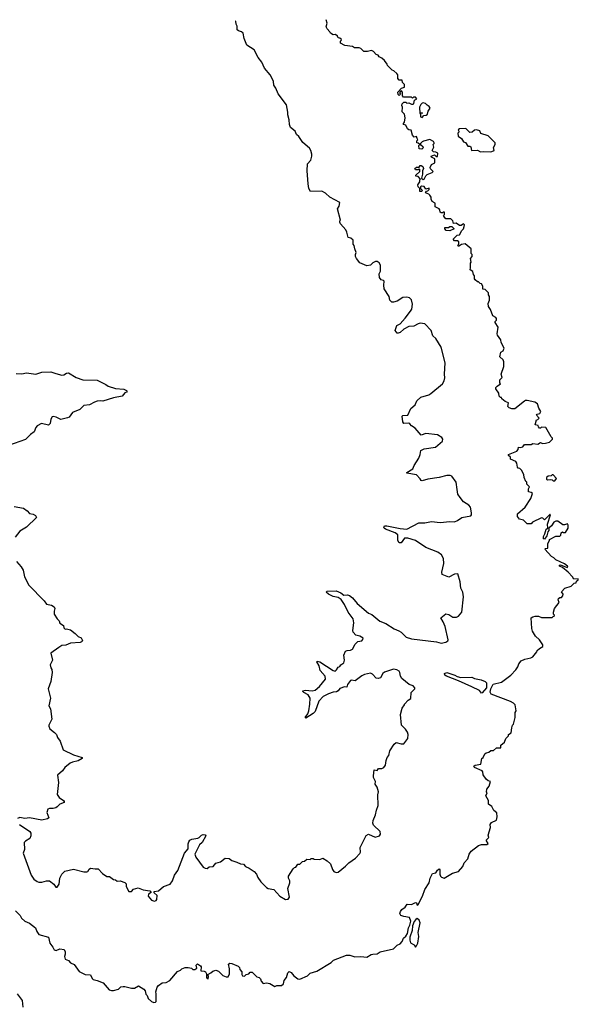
# Model space of a CAD drawing. Extents: x 2528705 to 2678277, y 911730 to 1023331.
# Tile 140 of 241: x 2588263 to 2594110, y 1012705 to 1023001. Entities that reach past the tile are written whole.
import ezdxf

# ---------------------------------------------------------------- set-up
doc = ezdxf.new("R2010")
doc.units = 0

msp = doc.modelspace()

# ---------------------------------------------------------------- linework, layer by layer
at = {"layer": '0CON20XD'}
for points in [[(2588735, 1014098), (2588825, 1014117), (2588935, 1014090), (2588965, 1014090), (2588976, 1014094), (2588991, 1014119), (2589005, 1014128), (2589055, 1014120), (2589085, 1014122), (2589131, 1014071), (2589175, 1014040), (2589205, 1014042), (2589245, 1014010), (2589265, 1014008), (2589285, 1013992), (2589315, 1013997), (2589365, 1013980), (2589378, 1013965), (2589378, 1013935), (2589405, 1013883), (2589435, 1013883), (2589453, 1013907), (2589505, 1013922), (2589555, 1013903), (2589625, 1013892), (2589640, 1013875), (2589610, 1013855), (2589608, 1013835), (2589644, 1013794), (2589675, 1013783), (2589691, 1013789), (2589700, 1013800), (2589704, 1013844), (2589671, 1013871), (2589670, 1013885), (2589715, 1013893), (2589768, 1013935), (2589839, 1013961), (2589862, 1013995), (2589884, 1014055), (2589920, 1014105), (2589990, 1014285), (2590028, 1014332), (2590026, 1014384), (2590033, 1014405), (2590045, 1014420), (2590065, 1014431), (2590128, 1014442), (2590142, 1014448), (2590166, 1014474), (2590185, 1014480), (2590205, 1014478), (2590212, 1014465), (2590172, 1014398), (2590147, 1014373), (2590096, 1014275), (2590108, 1014245), (2590185, 1014140), (2590205, 1014127), (2590225, 1014124), (2590248, 1014142), (2590290, 1014145), (2590315, 1014182), (2590366, 1014194), (2590415, 1014232), (2590455, 1014228), (2590485, 1014208), (2590535, 1014192), (2590573, 1014173), (2590605, 1014170), (2590628, 1014145), (2590665, 1014130), (2590718, 1014095), (2590742, 1014065), (2590755, 1014032), (2590788, 1013985), (2590845, 1013926), (2590865, 1013914), (2590924, 1013904), (2590986, 1013835), (2591045, 1013801), (2591075, 1013804), (2591086, 1013824), (2591070, 1013915), (2591091, 1013975), (2591090, 1013995), (2591077, 1014025), (2591078, 1014045), (2591125, 1014120), (2591140, 1014135), (2591155, 1014140), (2591175, 1014170), (2591195, 1014170), (2591215, 1014190), (2591223, 1014197), (2591245, 1014200), (2591268, 1014222), (2591305, 1014220), (2591315, 1014230), (2591335, 1014230), (2591345, 1014222), (2591405, 1014220), (2591435, 1014233), (2591482, 1014205), (2591515, 1014172), (2591537, 1014115), (2591552, 1014092), (2591575, 1014083), (2591595, 1014087), (2591675, 1014149), (2591709, 1014185), (2591778, 1014232), (2591825, 1014281), (2591830, 1014295), (2591828, 1014345), (2591890, 1014470), (2591915, 1014483), (2591985, 1014452), (2592028, 1014465), (2592038, 1014485), (2592035, 1014511), (2591968, 1014578), (2591960, 1014600), (2591963, 1014627), (2591988, 1014685), (2591998, 1014735), (2592016, 1014785), (2592010, 1014895), (2592017, 1014925), (2592006, 1014975), (2591983, 1015005), (2591986, 1015036), (2591967, 1015075), (2591967, 1015095), (2591975, 1015158), (2592005, 1015150), (2592018, 1015172), (2592055, 1015172), (2592075, 1015180), (2592092, 1015205), (2592098, 1015255), (2592110, 1015285), (2592128, 1015305), (2592138, 1015355), (2592182, 1015425), (2592205, 1015442), (2592255, 1015427), (2592285, 1015430), (2592326, 1015485), (2592330, 1015525), (2592321, 1015551), (2592302, 1015582), (2592260, 1015625), (2592248, 1015735), (2592268, 1015802), (2592290, 1015835), (2592290, 1015845), (2592330, 1015885), (2592357, 1015903), (2592360, 1015965), (2592398, 1016002), (2592400, 1016015), (2592380, 1016035), (2592339, 1016049), (2592262, 1016112), (2592249, 1016135), (2592243, 1016175), (2592235, 1016189), (2592212, 1016202), (2592175, 1016210), (2592081, 1016179), (2592064, 1016165), (2592040, 1016120), (2592015, 1016112), (2591995, 1016116), (2591955, 1016156), (2591936, 1016166), (2591873, 1016155), (2591845, 1016141), (2591775, 1016088), (2591735, 1016096), (2591725, 1016090), (2591695, 1016050), (2591688, 1016022), (2591663, 1016023), (2591615, 1016007), (2591596, 1015984), (2591579, 1015971), (2591545, 1015969), (2591495, 1015952), (2591438, 1015922), (2591395, 1015874), (2591356, 1015765), (2591336, 1015744), (2591258, 1015698), (2591251, 1015705), (2591278, 1015742), (2591290, 1015775), (2591301, 1015845), (2591302, 1015905), (2591281, 1015941), (2591237, 1015965), (2591227, 1015975), (2591228, 1015982), (2591255, 1015989), (2591325, 1015984), (2591355, 1015989), (2591402, 1016028), (2591464, 1016105), (2591461, 1016135), (2591408, 1016195), (2591398, 1016245), (2591373, 1016285), (2591378, 1016292), (2591405, 1016286), (2591545, 1016194), (2591565, 1016190), (2591579, 1016201), (2591595, 1016232), (2591615, 1016238), (2591626, 1016254), (2591656, 1016275), (2591662, 1016305), (2591657, 1016355), (2591674, 1016396), (2591690, 1016405), (2591725, 1016409), (2591745, 1016420), (2591775, 1016472), (2591802, 1016498), (2591843, 1016507), (2591855, 1016520), (2591858, 1016535), (2591822, 1016555), (2591782, 1016565), (2591755, 1016598), (2591749, 1016615), (2591759, 1016695), (2591754, 1016735), (2591700, 1016805), (2591662, 1016885), (2591627, 1016937), (2591595, 1016958), (2591545, 1016969), (2591494, 1016995), (2591470, 1017015), (2591482, 1017025), (2591575, 1017028), (2591625, 1017007), (2591655, 1016984), (2591695, 1016987), (2591715, 1016980), (2591745, 1016956), (2591796, 1016896), (2591913, 1016795), (2591950, 1016780), (2592034, 1016713), (2592095, 1016688), (2592181, 1016631), (2592230, 1016610), (2592256, 1016595), (2592308, 1016545), (2592365, 1016527), (2592625, 1016494), (2592675, 1016482), (2592725, 1016491), (2592743, 1016505), (2592748, 1016515), (2592717, 1016655), (2592696, 1016706), (2592670, 1016745), (2592725, 1016788), (2592755, 1016780), (2592795, 1016754), (2592836, 1016754), (2592855, 1016763), (2592891, 1016805), (2592908, 1016965), (2592900, 1017015), (2592882, 1017055), (2592873, 1017123), (2592850, 1017205), (2592815, 1017202), (2592755, 1017170), (2592685, 1017200), (2592680, 1017225), (2592701, 1017315), (2592700, 1017365), (2592678, 1017405), (2592638, 1017432), (2592515, 1017480), (2592405, 1017554), (2592325, 1017581), (2592292, 1017578), (2592255, 1017530), (2592235, 1017530), (2592220, 1017555), (2592220, 1017615), (2592192, 1017635), (2592093, 1017673), (2592077, 1017685), (2592074, 1017695), (2592083, 1017707), (2592105, 1017708), (2592245, 1017680), (2592316, 1017674), (2592442, 1017738), (2592505, 1017741), (2592575, 1017754), (2592665, 1017744), (2592765, 1017754), (2592815, 1017750), (2592845, 1017763), (2592890, 1017795), (2592985, 1017812), (2592992, 1017825), (2592993, 1017845), (2592980, 1017905), (2592963, 1017925), (2592910, 1017960), (2592873, 1018003), (2592849, 1018039), (2592842, 1018088), (2592833, 1018165), (2592786, 1018226), (2592768, 1018235), (2592735, 1018236), (2592655, 1018212), (2592535, 1018198), (2592475, 1018178), (2592464, 1018184), (2592455, 1018200), (2592415, 1018240), (2592315, 1018260), (2592315, 1018266), (2592378, 1018305), (2592392, 1018338), (2592440, 1018415), (2592456, 1018454), (2592463, 1018495), (2592497, 1018513), (2592615, 1018530), (2592687, 1018593), (2592692, 1018615), (2592683, 1018633), (2592635, 1018659), (2592515, 1018674), (2592465, 1018657), (2592401, 1018731), (2592365, 1018755), (2592345, 1018776), (2592335, 1018782), (2592285, 1018778), (2592272, 1018795), (2592268, 1018855), (2592275, 1018862), (2592326, 1018865), (2592357, 1018935), (2592404, 1018975), (2592420, 1019015), (2592462, 1019055), (2592545, 1019079), (2592565, 1019091), (2592687, 1019193), (2592706, 1019225), (2592714, 1019255), (2592711, 1019295), (2592717, 1019413), (2592674, 1019575), (2592617, 1019667), (2592589, 1019695), (2592571, 1019751), (2592505, 1019820), (2592455, 1019826), (2592435, 1019822), (2592390, 1019795), (2592335, 1019794), (2592285, 1019766), (2592245, 1019731), (2592225, 1019722), (2592214, 1019724), (2592192, 1019752), (2592210, 1019805), (2592245, 1019822), (2592299, 1019881), (2592352, 1019952), (2592366, 1019975), (2592374, 1020025), (2592365, 1020070), (2592342, 1020092), (2592315, 1020100), (2592275, 1020096), (2592215, 1020056), (2592175, 1020047), (2592159, 1020049), (2592139, 1020069), (2592130, 1020105), (2592079, 1020185), (2592073, 1020225), (2592077, 1020267), (2592070, 1020275), (2592045, 1020280), (2592029, 1020305), (2592024, 1020345), (2592038, 1020372), (2592039, 1020435), (2592025, 1020457), (2592005, 1020472), (2591987, 1020473), (2591961, 1020459), (2591935, 1020434), (2591895, 1020426), (2591825, 1020460), (2591788, 1020505), (2591778, 1020525), (2591778, 1020545), (2591786, 1020566), (2591770, 1020605), (2591765, 1020640), (2591754, 1020655), (2591752, 1020695), (2591730, 1020715), (2591700, 1020725), (2591689, 1020779), (2591678, 1020805), (2591622, 1020865), (2591613, 1020883), (2591613, 1020897), (2591620, 1020905), (2591590, 1021025), (2591608, 1021052), (2591615, 1021090), (2591508, 1021145), (2591465, 1021187), (2591425, 1021209), (2591306, 1021206), (2591291, 1021235), (2591281, 1021285), (2591271, 1021419), (2591275, 1021494), (2591309, 1021531), (2591321, 1021575), (2591322, 1021595), (2591312, 1021635), (2591298, 1021658), (2591227, 1021717), (2591185, 1021780), (2591162, 1021802), (2591147, 1021835), (2591099, 1021875), (2591087, 1021905), (2591083, 1021955), (2591070, 1022005), (2591071, 1022035), (2591055, 1022112), (2590968, 1022225), (2590944, 1022285), (2590924, 1022315), (2590920, 1022355), (2590907, 1022387), (2590884, 1022425), (2590825, 1022493), (2590797, 1022557), (2590761, 1022605), (2590719, 1022685), (2590640, 1022735), (2590614, 1022805), (2590602, 1022862), (2590586, 1022876), (2590555, 1022884), (2590541, 1022895), (2590541, 1022935), (2590529, 1022955), (2590524, 1022985), (2590523, 1022987)], [(2592915, 1020840), (2592920, 1020855), (2592907, 1020867), (2592885, 1020850), (2592865, 1020850), (2592832, 1020872), (2592805, 1020870), (2592798, 1020898), (2592775, 1020920), (2592725, 1020920), (2592710, 1020935), (2592700, 1020955), (2592710, 1020965), (2592708, 1020988), (2592695, 1020990), (2592688, 1020982), (2592675, 1020980), (2592665, 1020990), (2592662, 1021012), (2592652, 1021025), (2592612, 1021045), (2592612, 1021082), (2592580, 1021100), (2592570, 1021125), (2592570, 1021145), (2592556, 1021166), (2592545, 1021178), (2592512, 1021192), (2592522, 1021208), (2592535, 1021210), (2592550, 1021225), (2592548, 1021238), (2592515, 1021230), (2592495, 1021258), (2592468, 1021262), (2592460, 1021255), (2592460, 1021235), (2592480, 1021215), (2592467, 1021203), (2592450, 1021205), (2592450, 1021235), (2592433, 1021253), (2592432, 1021275), (2592450, 1021305), (2592450, 1021325), (2592460, 1021335), (2592435, 1021360), (2592410, 1021365), (2592410, 1021375), (2592450, 1021415), (2592450, 1021435), (2592445, 1021440), (2592435, 1021430), (2592405, 1021432), (2592398, 1021445), (2592415, 1021458), (2592445, 1021460), (2592455, 1021478), (2592465, 1021478), (2592482, 1021465), (2592490, 1021445), (2592478, 1021422), (2592480, 1021385), (2592470, 1021345), (2592485, 1021330), (2592498, 1021332), (2592513, 1021367), (2592527, 1021383), (2592580, 1021405), (2592590, 1021415), (2592562, 1021442), (2592560, 1021455), (2592572, 1021488), (2592608, 1021505), (2592610, 1021545), (2592573, 1021563), (2592570, 1021575), (2592605, 1021588), (2592622, 1021572), (2592635, 1021570), (2592640, 1021605), (2592617, 1021617), (2592595, 1021620), (2592580, 1021635), (2592598, 1021668), (2592590, 1021695), (2592600, 1021705), (2592600, 1021715), (2592596, 1021726), (2592555, 1021750), (2592488, 1021732), (2592477, 1021723), (2592460, 1021705), (2592460, 1021695), (2592482, 1021675), (2592485, 1021660), (2592473, 1021647), (2592445, 1021652), (2592440, 1021685), (2592450, 1021695), (2592435, 1021710), (2592420, 1021715), (2592420, 1021735), (2592430, 1021745), (2592425, 1021760), (2592415, 1021780), (2592392, 1021772), (2592373, 1021793), (2592360, 1021845), (2592335, 1021850), (2592321, 1021861), (2592305, 1021900), (2592280, 1021905), (2592280, 1021915), (2592292, 1021928), (2592298, 1021975), (2592290, 1022015), (2592268, 1022038), (2592270, 1022085), (2592262, 1022105), (2592265, 1022120), (2592285, 1022140), (2592305, 1022140), (2592315, 1022130), (2592335, 1022132), (2592365, 1022118), (2592382, 1022118), (2592390, 1022125), (2592395, 1022160), (2592420, 1022175), (2592405, 1022190), (2592385, 1022190), (2592375, 1022180), (2592365, 1022190), (2592345, 1022192), (2592282, 1022192), (2592270, 1022205), (2592270, 1022245), (2592255, 1022260), (2592240, 1022235), (2592248, 1022222), (2592235, 1022210), (2592225, 1022220), (2592220, 1022245), (2592260, 1022285), (2592290, 1022295), (2592290, 1022325), (2592270, 1022345), (2592268, 1022368), (2592235, 1022370), (2592220, 1022385), (2592220, 1022425), (2592209, 1022439), (2592180, 1022465), (2592162, 1022472), (2592112, 1022522), (2592110, 1022535), (2592083, 1022573), (2592055, 1022598), (2592024, 1022614), (2592015, 1022630), (2591995, 1022638), (2591965, 1022670), (2591945, 1022680), (2591905, 1022668), (2591865, 1022670), (2591835, 1022700), (2591817, 1022707), (2591768, 1022708), (2591745, 1022720), (2591665, 1022730), (2591620, 1022755), (2591620, 1022775), (2591628, 1022782), (2591630, 1022795), (2591615, 1022808), (2591595, 1022810), (2591588, 1022828), (2591567, 1022847), (2591543, 1022843), (2591515, 1022860), (2591510, 1022875), (2591482, 1022905), (2591472, 1022925), (2591480, 1022965), (2591470, 1023001)], [(2592475, 1021980), (2592492, 1021998), (2592517, 1022003), (2592530, 1022015), (2592538, 1022045), (2592558, 1022075), (2592550, 1022095), (2592527, 1022107), (2592510, 1022125), (2592485, 1022132), (2592475, 1022130), (2592462, 1022115), (2592448, 1022085), (2592452, 1022022), (2592460, 1022020), (2592465, 1022030), (2592480, 1022025), (2592460, 1022020), (2592460, 1021985), (2592475, 1021980)], [(2593195, 1021618), (2593205, 1021622), (2593228, 1021635), (2593222, 1021665), (2593238, 1021695), (2593238, 1021715), (2593165, 1021788), (2593091, 1021811), (2593078, 1021838), (2593045, 1021848), (2593023, 1021847), (2593000, 1021825), (2592975, 1021820), (2592932, 1021862), (2592865, 1021860), (2592852, 1021848), (2592860, 1021835), (2592860, 1021825), (2592850, 1021815), (2592853, 1021783), (2592888, 1021758), (2592910, 1021725), (2592928, 1021718), (2592955, 1021680), (2592975, 1021680), (2592985, 1021670), (2592993, 1021633), (2593055, 1021638), (2593085, 1021618), (2593115, 1021622), (2593195, 1021618)], [(2590315, 1013060), (2590345, 1013052), (2590390, 1013005), (2590425, 1012992), (2590445, 1012992), (2590458, 1013025), (2590460, 1013075), (2590448, 1013125), (2590464, 1013136), (2590485, 1013132), (2590550, 1013105), (2590565, 1013090), (2590568, 1013068), (2590587, 1013045), (2590588, 1013015), (2590595, 1013002), (2590615, 1013000), (2590633, 1013017), (2590660, 1013025), (2590675, 1013040), (2590695, 1013040), (2590745, 1012992), (2590770, 1012985), (2590785, 1012970), (2590790, 1012945), (2590813, 1012923), (2590845, 1012930), (2590882, 1012922), (2590935, 1012890), (2590955, 1012900), (2591005, 1012900), (2591025, 1012920), (2591032, 1012955), (2591056, 1012984), (2591071, 1013035), (2591085, 1013047), (2591105, 1013037), (2591134, 1013004), (2591175, 1012972), (2591195, 1012968), (2591275, 1013002), (2591305, 1013029), (2591375, 1013052), (2591525, 1013142), (2591548, 1013165), (2591685, 1013217), (2591720, 1013220), (2591771, 1013201), (2591835, 1013204), (2591895, 1013196), (2591942, 1013225), (2591961, 1013229), (2592005, 1013232), (2592035, 1013252), (2592175, 1013286), (2592215, 1013324), (2592245, 1013337), (2592268, 1013362), (2592279, 1013395), (2592304, 1013416), (2592322, 1013445), (2592334, 1013505), (2592348, 1013532), (2592358, 1013575), (2592344, 1013614), (2592285, 1013622), (2592253, 1013635), (2592243, 1013655), (2592248, 1013675), (2592264, 1013696), (2592298, 1013722), (2592318, 1013752), (2592365, 1013749), (2592405, 1013770), (2592418, 1013765), (2592425, 1013740), (2592435, 1013750), (2592479, 1013835), (2592504, 1013906), (2592549, 1013975), (2592559, 1014025), (2592585, 1014074), (2592619, 1014081), (2592635, 1014107), (2592655, 1014120), (2592662, 1014112), (2592660, 1014065), (2592666, 1014046), (2592678, 1014035), (2592705, 1014024), (2592793, 1014077), (2592855, 1014095), (2592903, 1014145), (2592916, 1014184), (2592954, 1014225), (2592968, 1014275), (2592989, 1014305), (2593065, 1014367), (2593095, 1014376), (2593153, 1014377), (2593168, 1014385), (2593148, 1014415), (2593148, 1014425), (2593172, 1014448), (2593168, 1014475), (2593190, 1014555), (2593188, 1014585), (2593200, 1014605), (2593255, 1014630), (2593262, 1014665), (2593258, 1014708), (2593225, 1014730), (2593205, 1014772), (2593169, 1014799), (2593170, 1014835), (2593142, 1014885), (2593157, 1014915), (2593150, 1014925), (2593154, 1014956), (2593177, 1014985), (2593190, 1015035), (2593165, 1015040), (2593145, 1015060), (2593113, 1015105), (2593110, 1015135), (2593103, 1015145), (2593025, 1015182), (2593017, 1015195), (2593030, 1015205), (2593090, 1015215), (2593100, 1015275), (2593114, 1015286), (2593130, 1015325), (2593144, 1015336), (2593175, 1015342), (2593195, 1015358), (2593222, 1015358), (2593253, 1015387), (2593300, 1015385), (2593300, 1015415), (2593338, 1015445), (2593350, 1015485), (2593378, 1015512), (2593380, 1015525), (2593408, 1015545), (2593413, 1015597), (2593420, 1015625), (2593430, 1015635), (2593448, 1015705), (2593450, 1015755), (2593458, 1015775), (2593448, 1015835), (2593433, 1015853), (2593401, 1015871), (2593199, 1015949), (2593189, 1015969), (2593195, 1016005), (2593218, 1016052), (2593307, 1016075), (2593402, 1016148), (2593455, 1016202), (2593476, 1016234), (2593487, 1016265), (2593512, 1016295), (2593550, 1016315), (2593612, 1016328), (2593635, 1016340), (2593675, 1016390), (2593680, 1016405), (2593703, 1016427), (2593740, 1016445), (2593740, 1016465), (2593702, 1016515), (2593662, 1016555), (2593632, 1016605), (2593623, 1016635), (2593618, 1016745), (2593635, 1016758), (2593657, 1016763), (2593693, 1016763), (2593725, 1016750), (2593835, 1016750), (2593845, 1016760), (2593858, 1016762), (2593860, 1016775), (2593850, 1016785), (2593850, 1016805), (2593860, 1016845), (2593910, 1016905), (2593900, 1016935), (2593903, 1016947), (2593915, 1016960), (2593935, 1016960), (2593947, 1016975), (2593950, 1016995), (2593933, 1017017), (2593970, 1017055), (2594035, 1017078), (2594065, 1017110), (2594088, 1017112), (2594092, 1017128), (2594108, 1017142), (2594110, 1017155), (2594062, 1017152), (2594050, 1017175), (2594005, 1017222), (2593945, 1017272), (2593913, 1017285), (2593912, 1017298), (2593925, 1017302), (2593994, 1017274), (2594000, 1017275), (2593998, 1017285), (2593965, 1017310), (2593873, 1017353), (2593852, 1017375), (2593828, 1017388), (2593760, 1017465), (2593765, 1017472), (2593790, 1017475), (2593792, 1017525), (2593810, 1017555), (2593810, 1017565), (2593875, 1017600), (2593915, 1017600), (2593928, 1017612), (2593930, 1017635), (2593943, 1017647), (2593955, 1017640), (2593975, 1017640), (2594002, 1017685), (2594002, 1017715), (2593995, 1017730), (2593965, 1017718), (2593948, 1017718), (2593895, 1017758), (2593875, 1017758), (2593855, 1017747), (2593831, 1017709), (2593800, 1017685), (2593802, 1017658), (2593792, 1017645), (2593782, 1017605), (2593755, 1017568), (2593744, 1017574), (2593744, 1017595), (2593761, 1017625), (2593775, 1017672), (2593790, 1017685), (2593786, 1017725), (2593820, 1017825), (2593815, 1017830), (2593755, 1017770), (2593740, 1017790), (2593725, 1017793), (2593632, 1017748), (2593615, 1017730), (2593575, 1017730), (2593535, 1017767), (2593495, 1017778), (2593473, 1017805), (2593473, 1017835), (2593552, 1017905), (2593612, 1017995), (2593630, 1018045), (2593617, 1018057), (2593590, 1018065), (2593590, 1018095), (2593598, 1018115), (2593570, 1018145), (2593570, 1018165), (2593562, 1018172), (2593542, 1018215), (2593540, 1018245), (2593515, 1018290), (2593498, 1018308), (2593482, 1018312), (2593473, 1018323), (2593466, 1018365), (2593455, 1018382), (2593400, 1018405), (2593400, 1018425), (2593380, 1018445), (2593380, 1018455), (2593465, 1018488), (2593482, 1018505), (2593485, 1018530), (2593505, 1018528), (2593530, 1018535), (2593545, 1018560), (2593615, 1018560), (2593635, 1018570), (2593685, 1018562), (2593715, 1018578), (2593735, 1018570), (2593766, 1018574), (2593807, 1018583), (2593840, 1018615), (2593840, 1018625), (2593825, 1018640), (2593770, 1018735), (2593725, 1018740), (2593715, 1018730), (2593705, 1018730), (2593692, 1018742), (2593688, 1018758), (2593660, 1018765), (2593673, 1018817), (2593685, 1018820), (2593700, 1018835), (2593672, 1018865), (2593680, 1018875), (2593706, 1018884), (2593718, 1018905), (2593698, 1018938), (2593682, 1018985), (2593655, 1019000), (2593575, 1019020), (2593555, 1019020), (2593545, 1019013), (2593445, 1018932), (2593415, 1018932), (2593385, 1018942), (2593372, 1018955), (2593380, 1018995), (2593345, 1019008), (2593310, 1019035), (2593305, 1019050), (2593295, 1019050), (2593280, 1019065), (2593278, 1019095), (2593245, 1019140), (2593247, 1019155), (2593260, 1019170), (2593297, 1019193), (2593290, 1019205), (2593290, 1019235), (2593312, 1019258), (2593302, 1019295), (2593330, 1019375), (2593330, 1019425), (2593322, 1019445), (2593290, 1019475), (2593300, 1019525), (2593325, 1019538), (2593333, 1019565), (2593302, 1019625), (2593300, 1019655), (2593263, 1019703), (2593260, 1019715), (2593272, 1019785), (2593240, 1019835), (2593240, 1019845), (2593252, 1019858), (2593252, 1019875), (2593246, 1019886), (2593216, 1019906), (2593192, 1019972), (2593171, 1020001), (2593168, 1020035), (2593182, 1020068), (2593182, 1020105), (2593170, 1020125), (2593170, 1020145), (2593135, 1020180), (2593112, 1020182), (2593110, 1020215), (2593098, 1020238), (2593083, 1020243), (2593065, 1020260), (2593055, 1020260), (2593032, 1020282), (2593023, 1020293), (2593022, 1020322), (2593012, 1020335), (2593007, 1020367), (2592978, 1020385), (2592982, 1020405), (2592980, 1020455), (2592988, 1020465), (2592980, 1020505), (2593000, 1020525), (2593000, 1020545), (2592990, 1020555), (2592990, 1020605), (2592925, 1020658), (2592888, 1020652), (2592855, 1020630), (2592850, 1020645), (2592860, 1020655), (2592858, 1020678), (2592845, 1020690), (2592815, 1020690), (2592800, 1020705), (2592842, 1020748), (2592868, 1020752), (2592890, 1020795), (2592910, 1020815), (2592915, 1020840)], [(2592765, 1020792), (2592727, 1020797), (2592712, 1020815), (2592712, 1020828), (2592752, 1020828), (2592765, 1020840), (2592785, 1020840), (2592810, 1020815), (2592765, 1020792)], [(2588225, 1019301), (2588285, 1019298), (2588335, 1019308), (2588434, 1019296), (2588496, 1019314), (2588590, 1019320), (2588640, 1019300), (2588705, 1019284), (2588725, 1019286), (2588755, 1019306), (2588775, 1019310), (2588855, 1019259), (2588924, 1019234), (2589075, 1019232), (2589166, 1019186), (2589188, 1019168), (2589265, 1019143), (2589355, 1019137), (2589382, 1019125), (2589388, 1019115), (2589380, 1019105), (2589365, 1019100), (2589335, 1019064), (2589245, 1019048), (2589135, 1019011), (2589105, 1019017), (2589075, 1019013), (2589045, 1019003), (2588995, 1018972), (2588935, 1018967), (2588894, 1018926), (2588815, 1018893), (2588780, 1018845), (2588765, 1018837), (2588695, 1018820), (2588645, 1018843), (2588615, 1018851), (2588602, 1018848), (2588590, 1018825), (2588582, 1018778), (2588565, 1018760), (2588493, 1018777), (2588446, 1018755), (2588431, 1018735), (2588415, 1018693), (2588376, 1018664), (2588325, 1018612), (2588145, 1018549)], [(2593865, 1018180), (2593880, 1018205), (2593845, 1018240), (2593835, 1018240), (2593825, 1018230), (2593793, 1018227), (2593778, 1018215), (2593778, 1018198), (2593788, 1018188), (2593815, 1018192), (2593835, 1018190), (2593845, 1018180), (2593865, 1018180)], [(2588205, 1017910), (2588303, 1017893), (2588343, 1017865), (2588366, 1017836), (2588405, 1017830), (2588430, 1017815), (2588440, 1017795), (2588335, 1017695), (2588265, 1017652), (2588215, 1017589)], [(2588230, 1017335), (2588279, 1017279), (2588300, 1017245), (2588315, 1017175), (2588358, 1017088), (2588520, 1016925), (2588545, 1016889), (2588595, 1016879), (2588625, 1016860), (2588630, 1016845), (2588624, 1016815), (2588626, 1016785), (2588657, 1016735), (2588676, 1016716), (2588685, 1016692), (2588722, 1016665), (2588725, 1016640), (2588738, 1016628), (2588755, 1016630), (2588795, 1016620), (2588845, 1016584), (2588875, 1016552), (2588906, 1016536), (2588918, 1016515), (2588920, 1016505), (2588912, 1016495), (2588895, 1016488), (2588795, 1016480), (2588748, 1016462), (2588705, 1016456), (2588674, 1016436), (2588588, 1016375), (2588606, 1016305), (2588584, 1016255), (2588588, 1016225), (2588600, 1016205), (2588602, 1016175), (2588588, 1016082), (2588561, 1016005), (2588587, 1015905), (2588568, 1015825), (2588587, 1015795), (2588600, 1015685), (2588568, 1015625), (2588568, 1015615), (2588578, 1015585), (2588628, 1015548), (2588648, 1015525), (2588660, 1015495), (2588688, 1015455), (2588719, 1015365), (2588825, 1015312), (2588917, 1015285), (2588916, 1015274), (2588875, 1015250), (2588815, 1015237), (2588793, 1015225), (2588735, 1015182), (2588712, 1015145), (2588658, 1015102), (2588670, 1015025), (2588657, 1014897), (2588678, 1014868), (2588722, 1014835), (2588730, 1014825), (2588728, 1014815), (2588685, 1014797), (2588655, 1014768), (2588640, 1014760), (2588615, 1014754), (2588575, 1014754), (2588558, 1014745), (2588549, 1014709), (2588568, 1014655), (2588556, 1014644), (2588495, 1014632), (2588365, 1014654), (2588316, 1014646), (2588265, 1014659), (2588241, 1014649)], [(2593095, 1015958), (2593074, 1015985), (2592996, 1016026), (2592855, 1016089), (2592730, 1016135), (2592714, 1016145), (2592708, 1016165), (2592735, 1016174), (2592818, 1016145), (2592841, 1016131), (2592882, 1016122), (2592995, 1016127), (2593025, 1016111), (2593093, 1016097), (2593135, 1016082), (2593149, 1016065), (2593150, 1016015), (2593105, 1015963), (2593095, 1015958)], [(2588260, 1014585), (2588370, 1014510), (2588380, 1014495), (2588380, 1014465), (2588370, 1014440), (2588325, 1014411), (2588312, 1014395), (2588314, 1014325), (2588300, 1014285), (2588385, 1014055), (2588411, 1014015), (2588445, 1013989), (2588465, 1013981), (2588495, 1013982), (2588545, 1013997), (2588577, 1013997), (2588620, 1013960), (2588641, 1013931), (2588655, 1013928), (2588675, 1013960), (2588683, 1014025), (2588704, 1014066), (2588735, 1014098)], [(2588221, 1013681), (2588267, 1013635), (2588282, 1013605), (2588318, 1013575), (2588365, 1013553), (2588430, 1013505), (2588442, 1013465), (2588464, 1013433), (2588566, 1013405), (2588580, 1013345), (2588612, 1013302), (2588625, 1013273), (2588645, 1013267), (2588685, 1013284), (2588728, 1013278), (2588739, 1013255), (2588739, 1013229), (2588732, 1013205), (2588741, 1013175), (2588773, 1013163), (2588795, 1013137), (2588835, 1013120), (2588887, 1013047), (2588950, 1013015), (2589005, 1013012), (2589021, 1012975), (2589033, 1012963), (2589075, 1012954), (2589138, 1012928), (2589200, 1012855), (2589225, 1012848), (2589245, 1012850), (2589296, 1012864), (2589323, 1012887), (2589345, 1012892), (2589365, 1012892), (2589435, 1012872), (2589465, 1012873), (2589507, 1012897), (2589564, 1012864), (2589577, 1012845), (2589585, 1012810), (2589597, 1012795), (2589607, 1012765), (2589643, 1012733), (2589666, 1012724), (2589684, 1012726), (2589692, 1012735), (2589693, 1012813), (2589688, 1012835), (2589703, 1012885), (2589717, 1012903), (2589755, 1012928), (2589795, 1012932), (2589835, 1012952), (2589915, 1013048), (2589945, 1013060), (2589960, 1013075), (2589995, 1013088), (2590025, 1013088), (2590062, 1013082), (2590075, 1013070), (2590095, 1013070), (2590118, 1013082), (2590112, 1013115), (2590125, 1013128), (2590157, 1013107), (2590162, 1013095), (2590160, 1013055), (2590195, 1013052), (2590208, 1013045), (2590220, 1013025), (2590218, 1012985), (2590224, 1012974), (2590235, 1012970), (2590240, 1012995), (2590232, 1013018), (2590265, 1013032), (2590285, 1013050), (2590315, 1013060)], [(2592405, 1013302), (2592418, 1013315), (2592430, 1013345), (2592441, 1013415), (2592434, 1013455), (2592454, 1013555), (2592445, 1013584), (2592425, 1013601), (2592408, 1013592), (2592391, 1013569), (2592374, 1013526), (2592371, 1013475), (2592347, 1013405), (2592346, 1013375), (2592355, 1013347), (2592391, 1013325), (2592405, 1013302)], [(2588301, 1012675), (2588294, 1012745), (2588239, 1012815)]]:
    msp.add_lwpolyline(points, dxfattribs=at)

doc.saveas('drawing.dxf')
